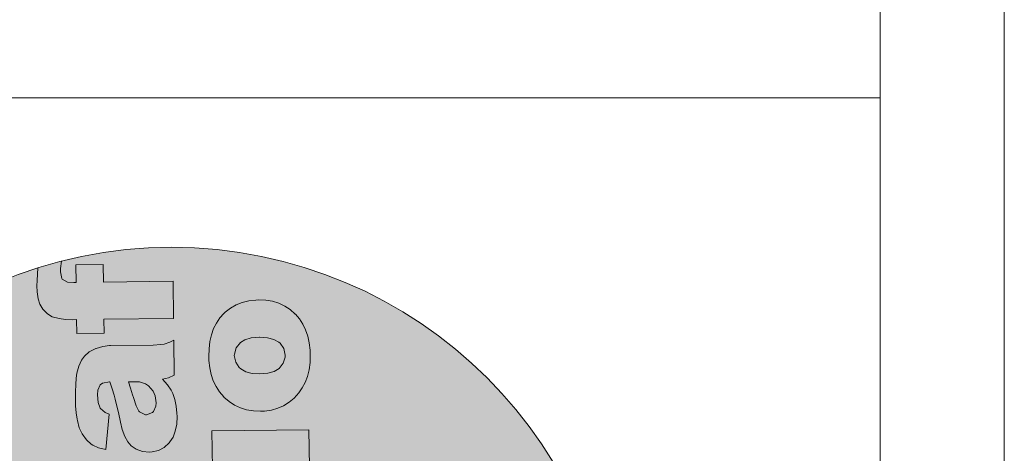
# Model space of a CAD drawing. Header units: millimetres. Extents: x -115268 to 140687, y -37779 to 24471.
# Tile 182 of 256: x 81798 to 82182, y -14496 to -14327. Entities that reach past the tile are written whole.
import ezdxf

# ---------------------------------------------------------------- set-up
doc = ezdxf.new("R2010")
doc.units = ezdxf.units.MM
doc.layers.get('0').update_dxf_attribs({"lineweight": 9})
doc.layers.add('A_CIENKA', color=7, linetype='Continuous', lineweight=9)

# ---------------------------------------------------------------- blocks, each defined once
blk = doc.blocks.new('METRYKA11')
at = {"true_color": 0x000000}
h = blk.add_hatch(color=18, dxfattribs=at)
h.dxf.hatch_style = 1
h.paths.add_polyline_path([(7511428.56, 5508702.86, 1), (7511776.45, 5508702.86, 1)])
at = {"true_color": 0xffffff}
h = blk.add_hatch(color=7, dxfattribs=at)
h.dxf.hatch_style = 1
h.paths.add_polyline_path([(7511581.88, 5508579.4), (7511581.49, 5508579.4), (7511578.94, 5508579.05), (7511576.25, 5508578.25), (7511576.14, 5508578.21), (7511573.63, 5508576.92), (7511571.76, 5508575.28), (7511570.62, 5508573.72), (7511569.49, 5508571.36), (7511568.79, 5508568.65), (7511568.5, 5508566.69), (7511568.32, 5508564.19), (7511568.21, 5508561.35), (7511568.22, 5508558.2), (7511568.28, 5508555.88), (7511568.52, 5508553.19), (7511568.9, 5508550.67), (7511568.98, 5508550.18), (7511569.72, 5508547.38), (7511570.69, 5508545.22), (7511570.83, 5508544.94), (7511572.47, 5508542.68), (7511574.32, 5508541.02), (7511574.95, 5508540.61), (7511577.24, 5508539.58), (7511580.09, 5508538.81), (7511581.36, 5508552.68), (7511579.81, 5508553.32), (7511577.92, 5508554.95), (7511577.1, 5508557.18), (7511576.78, 5508560.19), (7511576.9, 5508561.98), (7511577.82, 5508564.06), (7511578.73, 5508564.71), (7511581.55, 5508565.23), (7511582.54, 5508562.58), (7511583.31, 5508560.13), (7511583.31, 5508560.1), (7511583.75, 5508558.53), (7511584.27, 5508556.25), (7511584.97, 5508553.28), (7511585.75, 5508549.57), (7511586.49, 5508546.64), (7511587.5, 5508543.98), (7511588.65, 5508541.86), (7511590, 5508540.3), (7511591.94, 5508538.99), (7511594.34, 5508538.14), (7511597.11, 5508537.86), (7511598.09, 5508537.94), (7511600.58, 5508538.5), (7511602.81, 5508539.68), (7511604.78, 5508541.5), (7511605.02, 5508541.78), (7511606.26, 5508543.72), (7511607.15, 5508546.05), (7511607.67, 5508548.72), (7511607.81, 5508551.77), (7511607.76, 5508553), (7511607.48, 5508555.76), (7511606.93, 5508558.35), (7511606.13, 5508560.69), (7511605.48, 5508561.95), (7511604.05, 5508564.14), (7511602.13, 5508566.29), (7511604.51, 5508566.81), (7511606.74, 5508567.92), (7511606.57, 5508581.49), (7511605.04, 5508580.77), (7511602.74, 5508580.01), (7511601.51, 5508579.78), (7511598.57, 5508579.6)])
h.paths.add_polyline_path([(7511593.2, 5508565.23), (7511595.52, 5508564.56), (7511596.73, 5508563.73), (7511598.47, 5508561.62), (7511599.3, 5508559.73), (7511599.68, 5508557.11), (7511599.59, 5508555.84), (7511598.64, 5508553.62), (7511598.26, 5508553.23), (7511595.88, 5508552.36), (7511595.46, 5508552.39), (7511593.17, 5508553.56), (7511592.88, 5508553.9), (7511591.84, 5508555.89), (7511590.79, 5508559.1), (7511590.49, 5508560.22), (7511589.69, 5508562.81), (7511588.85, 5508565.32), (7511591.17, 5508565.35)], flags=16)
h.paths.add_polyline_path([(7511594.33, 5508603.93), (7511592.32, 5508602.95), (7511589.31, 5508602.56), (7511568.52, 5508602.31), (7511568.7, 5508587.76), (7511592.75, 5508588.05), (7511594.36, 5508588.11), (7511597.27, 5508588.49), (7511599.82, 5508589.19), (7511601.98, 5508590.24), (7511603.72, 5508591.62), (7511605.24, 5508593.4), (7511606.33, 5508595.62), (7511607, 5508598.15), (7511607.21, 5508601.03), (7511607, 5508603.73), (7511606.45, 5508606.31), (7511605.51, 5508608.57), (7511604.11, 5508610.67), (7511602.3, 5508612.65), (7511600.07, 5508614.58), (7511606.17, 5508614.66), (7511606.01, 5508628.19), (7511568.21, 5508627.73), (7511568.39, 5508613.25), (7511586.58, 5508613.47), (7511589.32, 5508613.36), (7511591.92, 5508612.83), (7511593.76, 5508611.91), (7511595.21, 5508610.17), (7511595.81, 5508607.66), (7511595.62, 5508606.08)])
h.paths.add_polyline_path([(7511567.8, 5508661.95), (7511567.89, 5508653.99), (7511553.52, 5508653.81), (7511561.13, 5508639.39), (7511568.07, 5508639.47), (7511568.13, 5508634.14), (7511578.76, 5508634.27), (7511578.69, 5508639.6), (7511591.98, 5508639.76), (7511593.66, 5508639.79), (7511596.71, 5508640.03), (7511599.19, 5508640.48), (7511601.11, 5508641.1), (7511601.57, 5508641.32), (7511603.72, 5508642.85), (7511605.28, 5508644.94), (7511605.34, 5508645.05), (7511606.06, 5508647.09), (7511606.48, 5508649.69), (7511606.58, 5508652.92), (7511606.49, 5508654.84), (7511606.24, 5508657.47), (7511605.86, 5508660.17), (7511605.27, 5508662.93), (7511595.29, 5508661.76), (7511595.91, 5508659.59), (7511596.3, 5508656.97), (7511595.09, 5508654.77), (7511594.74, 5508654.63), (7511591.87, 5508654.28), (7511578.51, 5508654.12), (7511578.42, 5508662.08)])
h.paths.add_polyline_path([(7511572.98, 5508705.87), (7511572.52, 5508705.45), (7511570.93, 5508703.68), (7511569.56, 5508701.7), (7511568.46, 5508699.51), (7511567.65, 5508697.08), (7511567.05, 5508694.48), (7511566.7, 5508691.67), (7511566.63, 5508688.65), (7511566.68, 5508687.04), (7511566.96, 5508684.2), (7511567.56, 5508681.58), (7511568.36, 5508679.13), (7511569.44, 5508676.87), (7511570.79, 5508674.82), (7511572.56, 5508672.79), (7511574.49, 5508671.11), (7511576.61, 5508669.73), (7511578.9, 5508668.64), (7511581.36, 5508667.86), (7511583.96, 5508667.44), (7511586.73, 5508667.3), (7511588.35, 5508667.39), (7511590.97, 5508667.77), (7511593.45, 5508668.43), (7511595.76, 5508669.44), (7511597.91, 5508670.8), (7511599.89, 5508672.44), (7511601.69, 5508674.39), (7511603.03, 5508676.33), (7511604.2, 5508678.52), (7511605.05, 5508680.91), (7511605.68, 5508683.48), (7511606.04, 5508686.22), (7511606.14, 5508689.17), (7511606.05, 5508691.09), (7511605.73, 5508693.93), (7511605.17, 5508696.59), (7511604.34, 5508699.03), (7511603.26, 5508701.26), (7511601.94, 5508703.28), (7511600.33, 5508705.12), (7511600.23, 5508705.22), (7511598.28, 5508706.92), (7511596.16, 5508708.33), (7511593.87, 5508709.39), (7511591.44, 5508710.13), (7511588.8, 5508710.59), (7511586, 5508710.7), (7511584.87, 5508710.68), (7511582.14, 5508710.33), (7511579.59, 5508709.71), (7511577.22, 5508708.77), (7511575.02, 5508707.48)])
h.paths.add_polyline_path([(7511577.07, 5508686.43), (7511576.58, 5508688.98), (7511576.58, 5508689.54), (7511577.25, 5508691.97), (7511578.91, 5508694.03), (7511580.71, 5508695.17), (7511583.16, 5508695.9), (7511586.32, 5508696.16), (7511589.51, 5508695.94), (7511592, 5508695.31), (7511593.88, 5508694.24), (7511594.41, 5508693.79), (7511595.84, 5508691.67), (7511596.32, 5508689.12), (7511596.33, 5508688.45), (7511595.62, 5508685.99), (7511593.97, 5508683.97), (7511592.09, 5508682.79), (7511589.61, 5508682.09), (7511586.52, 5508681.81), (7511583.5, 5508682.02), (7511581.01, 5508682.65), (7511579.07, 5508683.79), (7511578.5, 5508684.31)], flags=16)
h.paths.add_polyline_path([(7511566.63, 5508757.31), (7511566.8, 5508743.74), (7511572.37, 5508743.81), (7511570.67, 5508742.38), (7511568.84, 5508740.43), (7511567.49, 5508738.42), (7511566.78, 5508736.59), (7511566.25, 5508734.05), (7511566.11, 5508731.11), (7511566.24, 5508728.94), (7511566.8, 5508726.35), (7511567.74, 5508723.97), (7511569.1, 5508721.89), (7511570.88, 5508719.98), (7511571.76, 5508719.25), (7511573.7, 5508718.02), (7511575.96, 5508717.06), (7511578.49, 5508716.39), (7511581.3, 5508715.97), (7511584.35, 5508715.87), (7511587.19, 5508716.04), (7511589.96, 5508716.46), (7511592.47, 5508717.16), (7511594.74, 5508718.1), (7511596.76, 5508719.35), (7511598.11, 5508720.42), (7511599.99, 5508722.3), (7511601.43, 5508724.38), (7511602.46, 5508726.61), (7511603.06, 5508729.07), (7511603.24, 5508731.66), (7511603.04, 5508733.87), (7511602.41, 5508736.42), (7511601.36, 5508738.87), (7511601.22, 5508739.11), (7511599.76, 5508741.09), (7511597.63, 5508743.1), (7511605.48, 5508743.19), (7511605.3, 5508757.78)])
h.paths.add_polyline_path([(7511577.09, 5508733.77), (7511576.52, 5508736.39), (7511577.06, 5508738.96), (7511578.65, 5508741.04), (7511579.73, 5508741.83), (7511582.03, 5508742.7), (7511584.97, 5508743.05), (7511586.51, 5508743), (7511589.15, 5508742.43), (7511591.13, 5508741.3), (7511592.7, 5508739.29), (7511593.25, 5508736.77), (7511592.79, 5508734.2), (7511591.34, 5508732.15), (7511590.55, 5508731.58), (7511588.28, 5508730.68), (7511585.3, 5508730.32), (7511583.13, 5508730.4), (7511580.49, 5508730.93), (7511578.58, 5508731.93)], flags=16)
h.paths.add_polyline_path([(7511591.49, 5508781.03), (7511588.61, 5508781.07), (7511585.49, 5508781.28), (7511582.85, 5508781.7), (7511580.71, 5508782.34), (7511579.05, 5508783.13), (7511579.01, 5508783.19), (7511577.27, 5508785.03), (7511576.64, 5508787.51), (7511576.8, 5508788.78), (7511577.68, 5508791.59), (7511567.29, 5508795.96), (7511566.36, 5508793.88), (7511565.62, 5508791.31), (7511565.41, 5508788.92), (7511565.41, 5508788.74), (7511565.83, 5508786.05), (7511566.94, 5508783.82), (7511567.8, 5508782.85), (7511569.81, 5508781.29), (7511572.57, 5508779.82), (7511566.36, 5508779.74), (7511566.53, 5508766.18), (7511604.32, 5508766.64), (7511604.14, 5508781.19)])
h.paths.add_polyline_path([(7511578.72, 5508838.45), (7511578.34, 5508838.45), (7511575.78, 5508838.14), (7511573.09, 5508837.33), (7511572.99, 5508837.3), (7511570.48, 5508836), (7511568.61, 5508834.37), (7511567.47, 5508832.78), (7511566.34, 5508830.45), (7511565.64, 5508827.74), (7511565.34, 5508825.77), (7511565.16, 5508823.25), (7511565.06, 5508820.44), (7511565.06, 5508817.28), (7511565.12, 5508814.97), (7511565.37, 5508812.27), (7511565.75, 5508809.75), (7511565.83, 5508809.23), (7511566.56, 5508806.43), (7511567.53, 5508804.27), (7511567.68, 5508804.03), (7511569.32, 5508801.77), (7511571.16, 5508800.07), (7511571.8, 5508799.69), (7511574.09, 5508798.63), (7511576.94, 5508797.9), (7511578.21, 5508811.73), (7511576.66, 5508812.41), (7511574.77, 5508814), (7511573.95, 5508816.27), (7511573.63, 5508819.25), (7511573.75, 5508821.07), (7511574.67, 5508823.15), (7511575.57, 5508823.79), (7511578.4, 5508824.29), (7511579.38, 5508821.66), (7511580.15, 5508819.18), (7511580.15, 5508819.15), (7511580.59, 5508817.61), (7511581.11, 5508815.34), (7511581.81, 5508812.33), (7511582.59, 5508808.66), (7511583.33, 5508805.72), (7511584.34, 5508803.07), (7511585.49, 5508800.95), (7511586.84, 5508799.38), (7511588.79, 5508798.08), (7511591.18, 5508797.19), (7511593.96, 5508796.95), (7511594.94, 5508796.99), (7511597.42, 5508797.59), (7511599.65, 5508798.77), (7511601.63, 5508800.58), (7511601.87, 5508800.87), (7511603.11, 5508802.81), (7511603.99, 5508805.1), (7511604.52, 5508807.81), (7511604.66, 5508810.86), (7511604.61, 5508812.08), (7511604.33, 5508814.85), (7511603.77, 5508817.4), (7511602.97, 5508819.74), (7511602.32, 5508821.03), (7511600.9, 5508823.19), (7511598.98, 5508825.37), (7511601.35, 5508825.89), (7511603.58, 5508826.97), (7511603.42, 5508840.58), (7511601.88, 5508839.86), (7511599.58, 5508839.09), (7511598.36, 5508838.87), (7511595.41, 5508838.66)])
h.paths.add_polyline_path([(7511585.7, 5508824.37), (7511588.01, 5508824.4), (7511590.05, 5508824.28), (7511592.37, 5508823.61), (7511593.57, 5508822.82), (7511595.32, 5508820.7), (7511596.15, 5508818.82), (7511596.53, 5508816.19), (7511596.44, 5508814.89), (7511595.48, 5508812.71), (7511595.1, 5508812.32), (7511592.73, 5508811.45), (7511592.31, 5508811.48), (7511590.01, 5508812.64), (7511589.73, 5508812.95), (7511588.69, 5508814.98), (7511587.63, 5508818.19), (7511587.34, 5508819.31), (7511586.54, 5508821.89)], flags=16)
h.paths.add_polyline_path([(7511565.26, 5508870.02), (7511565.35, 5508863.12), (7511564.43, 5508863.1), (7511562.01, 5508863.25), (7511559.81, 5508864.48), (7511559.23, 5508867.21), (7511559.28, 5508868.51), (7511559.6, 5508871.43, 0.013685), (7511550.44, 5508868.83), (7511550.23, 5508866.33), (7511550.12, 5508863.91), (7511550.07, 5508861.84), (7511550.21, 5508859.42), (7511550.59, 5508856.73), (7511551.25, 5508854.63), (7511552.39, 5508852.65), (7511554.13, 5508850.85), (7511556.01, 5508849.75), (7511558.71, 5508849.01), (7511561.24, 5508848.69), (7511563.8, 5508848.58), (7511565.52, 5508848.6), (7511565.59, 5508843.17), (7511576.21, 5508843.3), (7511576.14, 5508848.73), (7511603.32, 5508849.06), (7511603.14, 5508863.58), (7511575.97, 5508863.24), (7511575.88, 5508870.15)])
h.paths.add_polyline_path([(7511621.34, 5508849.25), (7511619.99, 5508847.27), (7511618.9, 5508845.08), (7511618.05, 5508842.68), (7511617.45, 5508840.08), (7511617.13, 5508837.27), (7511617.03, 5508834.26), (7511617.09, 5508832.64), (7511617.4, 5508829.81), (7511617.96, 5508827.15), (7511618.8, 5508824.7), (7511619.87, 5508822.47), (7511621.23, 5508820.42), (7511622.98, 5508818.37), (7511624.92, 5508816.71), (7511627.04, 5508815.3), (7511629.34, 5508814.21), (7511631.77, 5508813.47), (7511634.4, 5508813.01), (7511637.17, 5508812.9), (7511638.78, 5508812.96), (7511641.41, 5508813.34), (7511643.89, 5508814.04), (7511646.19, 5508815.04), (7511648.35, 5508816.37), (7511650.29, 5508818.01), (7511652.09, 5508819.99), (7511653.47, 5508821.94), (7511654.6, 5508824.12), (7511655.49, 5508826.48), (7511656.12, 5508829.05), (7511656.47, 5508831.83), (7511656.54, 5508834.77), (7511656.48, 5508836.66), (7511656.17, 5508839.5), (7511655.58, 5508842.16), (7511654.74, 5508844.6), (7511653.69, 5508846.83), (7511652.34, 5508848.89), (7511650.77, 5508850.69), (7511650.67, 5508850.79), (7511648.72, 5508852.52), (7511646.6, 5508853.9), (7511644.3, 5508854.96), (7511641.84, 5508855.74), (7511639.21, 5508856.16), (7511636.43, 5508856.3), (7511635.31, 5508856.25), (7511632.58, 5508855.94), (7511630.03, 5508855.31), (7511627.66, 5508854.34), (7511625.46, 5508853.05), (7511623.41, 5508851.48), (7511622.93, 5508851.02)])
h.paths.add_polyline_path([(7511626.98, 5508834.59), (7511627.01, 5508835.11), (7511627.68, 5508837.58), (7511629.34, 5508839.63), (7511631.12, 5508840.74), (7511633.6, 5508841.47), (7511636.73, 5508841.76), (7511639.94, 5508841.55), (7511642.44, 5508840.91), (7511644.31, 5508839.85), (7511644.84, 5508839.36), (7511646.27, 5508837.28), (7511646.76, 5508834.72), (7511646.73, 5508834.02), (7511646.06, 5508831.59), (7511644.4, 5508829.57), (7511644.4, 5508829.54), (7511642.49, 5508828.39), (7511640.01, 5508827.66), (7511636.96, 5508827.42), (7511633.94, 5508827.59), (7511631.44, 5508828.26), (7511629.5, 5508829.39), (7511628.9, 5508829.91), (7511627.51, 5508832.03)], flags=16)
h.paths.add_polyline_path([(7511618.26, 5508805.2), (7511618.44, 5508790.72), (7511656.23, 5508791.18), (7511656.05, 5508805.66)])
h.paths.add_polyline_path([(7511604.14, 5508781.19), (7511604.32, 5508766.64), (7511622.48, 5508766.86), (7511621.93, 5508766.29), (7511620.27, 5508764.2), (7511619.07, 5508761.87), (7511618.76, 5508760.99), (7511618.16, 5508758.46), (7511617.99, 5508755.69), (7511618.19, 5508753.17), (7511618.82, 5508750.65), (7511619.83, 5508748.35), (7511621.26, 5508746.23), (7511623.11, 5508744.32), (7511624.7, 5508743.11), (7511626.78, 5508741.94), (7511629.07, 5508741.06), (7511631.64, 5508740.43), (7511634.48, 5508740.08), (7511637.57, 5508739.97), (7511639.57, 5508740.07), (7511642.33, 5508740.42), (7511644.92, 5508741.01), (7511647.36, 5508741.85), (7511649.67, 5508742.92), (7511651.79, 5508744.25), (7511652.45, 5508744.75), (7511654.29, 5508746.52), (7511655.73, 5508748.54), (7511656.76, 5508750.8), (7511657.32, 5508753.33), (7511657.5, 5508756.1), (7511657.37, 5508758.06), (7511656.81, 5508760.65), (7511655.8, 5508763.06), (7511655.02, 5508764.24), (7511653.28, 5508766.15), (7511650.94, 5508768.19), (7511656.51, 5508768.25), (7511656.35, 5508781.82)])
h.paths.add_polyline_path([(7511634.51, 5508766.76), (7511637.52, 5508767.08), (7511640.15, 5508766.93), (7511642.72, 5508766.37), (7511644.65, 5508765.29), (7511646.3, 5508763.22), (7511646.85, 5508760.7), (7511646.36, 5508758.38), (7511644.73, 5508756.33), (7511643.45, 5508755.51), (7511641.07, 5508754.74), (7511637.99, 5508754.46), (7511635.39, 5508754.57), (7511632.79, 5508755.13), (7511630.92, 5508756.09), (7511629.39, 5508757.86), (7511628.74, 5508760.41), (7511629.33, 5508763.01), (7511630.88, 5508765.1), (7511632.13, 5508765.96)], flags=16)
h.paths.add_polyline_path([(7511619.14, 5508732.77), (7511619.32, 5508718.29), (7511637.48, 5508718.51), (7511640.25, 5508718.41), (7511642.85, 5508717.91), (7511644.69, 5508716.99), (7511646.11, 5508715.25), (7511646.7, 5508712.73), (7511646.55, 5508711.12), (7511645.28, 5508709), (7511645.24, 5508709), (7511643.25, 5508707.99), (7511640.24, 5508707.64), (7511619.45, 5508707.39), (7511619.63, 5508692.84), (7511643.68, 5508693.13), (7511645.26, 5508693.19), (7511648.2, 5508693.57), (7511650.71, 5508694.27), (7511652.88, 5508695.31), (7511654.65, 5508696.67), (7511656.13, 5508698.47), (7511657.26, 5508700.69), (7511657.93, 5508703.23), (7511658.11, 5508706.07), (7511657.94, 5508708.8), (7511657.34, 5508711.39), (7511656.44, 5508713.62), (7511656.37, 5508713.76), (7511655.01, 5508715.75), (7511653.23, 5508717.69), (7511650.97, 5508719.66), (7511657.1, 5508719.73), (7511656.94, 5508733.23)])
h.paths.add_polyline_path([(7511630.4, 5508678.24), (7511630.3, 5508686.2), (7511619.71, 5508686.07), (7511619.81, 5508678.11), (7511605.4, 5508677.94), (7511613.04, 5508663.51), (7511619.99, 5508663.6), (7511620.05, 5508658.27), (7511630.64, 5508658.4), (7511630.57, 5508663.73), (7511643.9, 5508663.89), (7511645.54, 5508663.91), (7511648.63, 5508664.16), (7511651.11, 5508664.61), (7511653.03, 5508665.23), (7511653.48, 5508665.44), (7511655.64, 5508666.98), (7511657.19, 5508669.06), (7511657.94, 5508671.18), (7511658.36, 5508673.81), (7511658.46, 5508677.04), (7511658.4, 5508678.97), (7511658.16, 5508681.6), (7511657.74, 5508684.26), (7511657.18, 5508687.05), (7511647.17, 5508685.88), (7511647.83, 5508683.71), (7511648.21, 5508681.14), (7511646.97, 5508678.9), (7511646.63, 5508678.76), (7511643.79, 5508678.41)])
h.paths.add_polyline_path([(7511639.73, 5508652.13), (7511638.55, 5508651.13), (7511636.89, 5508649.15), (7511635.62, 5508646.68), (7511635.55, 5508646.47), (7511634.91, 5508644.5), (7511634.34, 5508642.07), (7511633.89, 5508639.19), (7511633.47, 5508635.89), (7511633.31, 5508634.48), (7511632.82, 5508631.5), (7511632.25, 5508629.58), (7511630.2, 5508628.24), (7511628.05, 5508629.33), (7511627.62, 5508630.1), (7511627.13, 5508632.9), (7511627.28, 5508634.69), (7511628.23, 5508637.05), (7511628.58, 5508637.51), (7511630.88, 5508638.84), (7511629.38, 5508652.56), (7511627.77, 5508651.88), (7511625.4, 5508650.52), (7511623.53, 5508648.95), (7511622.87, 5508648.24), (7511621.43, 5508646.05), (7511620.41, 5508643.51), (7511620.04, 5508642.07), (7511619.68, 5508639.72), (7511619.5, 5508636.87), (7511619.48, 5508633.51), (7511619.58, 5508630.77), (7511619.86, 5508627.94), (7511620.31, 5508625.45), (7511620.93, 5508623.32), (7511621.8, 5508621.37), (7511623.26, 5508619.18), (7511625.04, 5508617.41), (7511626.42, 5508616.48), (7511628.81, 5508615.6), (7511631.51, 5508615.32), (7511632.77, 5508615.4), (7511635.29, 5508616.06), (7511637.55, 5508617.39), (7511638.35, 5508618.1), (7511640.12, 5508620.08), (7511641.32, 5508622.41), (7511641.85, 5508624.17), (7511642.42, 5508626.49), (7511642.98, 5508629.41), (7511643.61, 5508632.89), (7511643.87, 5508634.44), (7511644.46, 5508637.46), (7511645, 5508639.11), (7511645.31, 5508639.64), (7511647.47, 5508640.83), (7511649.73, 5508639.59), (7511650.63, 5508637.88), (7511651.05, 5508635.08), (7511650.9, 5508633.08), (7511649.98, 5508630.79), (7511648.84, 5508629.59), (7511646.36, 5508628.26), (7511647.87, 5508613.9), (7511650.35, 5508614.7), (7511652.65, 5508615.96), (7511654.59, 5508617.6), (7511656.22, 5508619.65), (7511656.9, 5508620.88), (7511657.68, 5508622.89), (7511658.29, 5508625.21), (7511658.71, 5508627.92), (7511658.95, 5508631.01), (7511658.98, 5508634.41), (7511658.96, 5508635.81), (7511658.75, 5508638.82), (7511658.37, 5508641.52), (7511657.78, 5508643.93), (7511657.05, 5508645.99), (7511656.98, 5508646.13), (7511655.58, 5508648.64), (7511653.95, 5508650.65), (7511652, 5508652.17), (7511650.66, 5508652.89), (7511648.16, 5508653.77), (7511645.63, 5508654.06), (7511644.61, 5508653.98), (7511642.06, 5508653.38)])
blk.add_line((7511878.67, 5508935.17), (7511878.67, 5506025.17))
at = {"color": 7, "lineweight": 0}
for p, q in [((7511550.44, 5508868.83), (7511550.23, 5508866.33)), ((7511559.23, 5508867.21), (7511559.28, 5508868.51)), ((7511559.28, 5508868.51), (7511559.6, 5508871.43)), ((7511575.88, 5508870.15), (7511565.26, 5508870.02)), ((7511565.26, 5508870.02), (7511565.35, 5508863.12)), ((7511575.97, 5508863.24), (7511575.88, 5508870.15)), ((7511550.23, 5508866.33), (7511550.12, 5508863.91)), ((7511559.79, 5508864.59), (7511559.23, 5508867.21)), ((7511559.93, 5508864.42), (7511559.79, 5508864.59)), ((7511550.12, 5508863.91), (7511550.07, 5508861.84)), ((7511550.07, 5508861.84), (7511550.21, 5508859.42)), ((7511562.01, 5508863.25), (7511559.93, 5508864.42)), ((7511564.43, 5508863.1), (7511562.01, 5508863.25)), ((7511565.35, 5508863.12), (7511564.43, 5508863.1)), ((7511603.14, 5508863.58), (7511575.97, 5508863.24)), ((7511603.32, 5508849.06), (7511603.14, 5508863.58)), ((7511550.21, 5508859.42), (7511550.59, 5508856.73)), ((7511550.59, 5508856.73), (7511551.25, 5508854.63)), ((7511551.25, 5508854.63), (7511552.39, 5508852.65)), ((7511627.66, 5508854.34), (7511625.46, 5508853.05)), ((7511630.03, 5508855.31), (7511627.66, 5508854.34)), ((7511632.58, 5508855.94), (7511630.03, 5508855.31)), ((7511635.31, 5508856.25), (7511632.58, 5508855.94)), ((7511636.43, 5508856.3), (7511635.31, 5508856.25)), ((7511639.21, 5508856.16), (7511636.43, 5508856.3)), ((7511641.84, 5508855.74), (7511639.21, 5508856.16)), ((7511644.3, 5508854.96), (7511641.84, 5508855.74)), ((7511646.6, 5508853.9), (7511644.3, 5508854.96)), ((7511648.72, 5508852.52), (7511646.6, 5508853.9)), ((7511552.39, 5508852.65), (7511554.13, 5508850.85)), ((7511554.13, 5508850.85), (7511556.01, 5508849.75)), ((7511556.01, 5508849.75), (7511558.71, 5508849.01)), ((7511621.34, 5508849.25), (7511619.99, 5508847.27)), ((7511622.93, 5508851.02), (7511621.34, 5508849.25)), ((7511623.41, 5508851.48), (7511622.93, 5508851.02)), ((7511625.46, 5508853.05), (7511623.41, 5508851.48)), ((7511650.67, 5508850.79), (7511648.72, 5508852.52)), ((7511650.77, 5508850.69), (7511650.67, 5508850.79)), ((7511652.34, 5508848.89), (7511650.77, 5508850.69)), ((7511558.71, 5508849.01), (7511561.24, 5508848.69)), ((7511561.24, 5508848.69), (7511563.8, 5508848.58)), ((7511563.8, 5508848.58), (7511565.52, 5508848.6)), ((7511565.52, 5508848.6), (7511565.59, 5508843.17)), ((7511576.14, 5508848.73), (7511603.32, 5508849.06)), ((7511576.21, 5508843.3), (7511576.14, 5508848.73)), ((7511619.99, 5508847.27), (7511618.9, 5508845.08)), ((7511653.69, 5508846.83), (7511652.34, 5508848.89)), ((7511654.74, 5508844.6), (7511653.69, 5508846.83)), ((7511565.59, 5508843.17), (7511576.21, 5508843.3)), ((7511618.05, 5508842.68), (7511617.45, 5508840.08)), ((7511618.9, 5508845.08), (7511618.05, 5508842.68)), ((7511633.6, 5508841.47), (7511636.65, 5508841.75)), ((7511636.65, 5508841.75), (7511636.82, 5508841.76)), ((7511636.82, 5508841.76), (7511639.94, 5508841.55)), ((7511655.58, 5508842.16), (7511654.74, 5508844.6)), ((7511656.17, 5508839.5), (7511655.58, 5508842.16)), ((7511575.78, 5508838.14), (7511573.09, 5508837.33)), ((7511578.34, 5508838.45), (7511575.78, 5508838.14)), ((7511578.72, 5508838.45), (7511578.34, 5508838.45)), ((7511595.41, 5508838.66), (7511578.72, 5508838.45)), ((7511598.36, 5508838.87), (7511595.41, 5508838.66)), ((7511599.58, 5508839.09), (7511598.36, 5508838.87)), ((7511601.88, 5508839.86), (7511599.58, 5508839.09)), ((7511603.42, 5508840.58), (7511601.88, 5508839.86)), ((7511603.58, 5508826.97), (7511603.42, 5508840.58)), ((7511617.45, 5508840.08), (7511617.13, 5508837.27)), ((7511627.68, 5508837.58), (7511629.34, 5508839.63)), ((7511629.34, 5508839.63), (7511631.12, 5508840.74)), ((7511631.12, 5508840.74), (7511633.6, 5508841.47)), ((7511639.94, 5508841.55), (7511642.44, 5508840.91)), ((7511642.44, 5508840.91), (7511644.31, 5508839.85)), ((7511644.31, 5508839.85), (7511644.84, 5508839.36)), ((7511644.84, 5508839.36), (7511646.27, 5508837.28)), ((7511656.48, 5508836.66), (7511656.17, 5508839.5)), ((7511568.61, 5508834.37), (7511567.47, 5508832.78)), ((7511570.48, 5508836), (7511568.61, 5508834.37)), ((7511572.99, 5508837.3), (7511570.48, 5508836)), ((7511573.09, 5508837.33), (7511572.99, 5508837.3)), ((7511617.13, 5508837.27), (7511617.03, 5508834.26)), ((7511617.03, 5508834.26), (7511617.09, 5508832.64)), ((7511626.98, 5508834.59), (7511627.01, 5508835.11)), ((7511627.51, 5508832.03), (7511626.98, 5508834.59)), ((7511627.01, 5508835.11), (7511627.68, 5508837.58)), ((7511646.73, 5508834.02), (7511646.06, 5508831.59)), ((7511646.27, 5508837.28), (7511646.76, 5508834.72)), ((7511646.76, 5508834.72), (7511646.73, 5508834.02)), ((7511656.47, 5508831.83), (7511656.54, 5508834.77)), ((7511656.54, 5508834.77), (7511656.48, 5508836.66)), ((7511566.34, 5508830.45), (7511565.64, 5508827.74)), ((7511567.47, 5508832.78), (7511566.34, 5508830.45)), ((7511617.09, 5508832.64), (7511617.4, 5508829.81)), ((7511628.9, 5508829.91), (7511627.51, 5508832.03)), ((7511646.06, 5508831.59), (7511644.4, 5508829.57)), ((7511656.12, 5508829.05), (7511656.47, 5508831.83)), ((7511565.64, 5508827.74), (7511565.34, 5508825.77)), ((7511601.35, 5508825.89), (7511603.58, 5508826.97)), ((7511617.4, 5508829.81), (7511617.96, 5508827.15)), ((7511617.96, 5508827.15), (7511618.8, 5508824.7)), ((7511629.5, 5508829.39), (7511628.9, 5508829.91)), ((7511631.44, 5508828.26), (7511629.5, 5508829.39)), ((7511633.94, 5508827.59), (7511631.44, 5508828.26)), ((7511636.96, 5508827.42), (7511633.94, 5508827.59)), ((7511640.01, 5508827.66), (7511636.96, 5508827.42)), ((7511642.49, 5508828.39), (7511640.01, 5508827.66)), ((7511644.4, 5508829.54), (7511642.49, 5508828.39)), ((7511644.4, 5508829.57), (7511644.4, 5508829.54)), ((7511654.6, 5508824.12), (7511655.49, 5508826.48)), ((7511655.49, 5508826.48), (7511656.12, 5508829.05)), ((7511565.16, 5508823.25), (7511565.06, 5508820.44)), ((7511565.34, 5508825.77), (7511565.16, 5508823.25)), ((7511573.75, 5508821.07), (7511574.67, 5508823.15)), ((7511574.67, 5508823.15), (7511575.57, 5508823.79)), ((7511575.57, 5508823.79), (7511578.37, 5508824.28)), ((7511578.37, 5508824.28), (7511578.41, 5508824.28)), ((7511578.41, 5508824.28), (7511579.38, 5508821.66)), ((7511585.7, 5508824.37), (7511588.01, 5508824.4)), ((7511586.54, 5508821.89), (7511585.7, 5508824.37)), ((7511588.01, 5508824.4), (7511590.05, 5508824.28)), ((7511590.05, 5508824.28), (7511592.37, 5508823.61)), ((7511592.37, 5508823.61), (7511593.57, 5508822.82)), ((7511593.57, 5508822.82), (7511595.32, 5508820.7)), ((7511598.98, 5508825.37), (7511601.35, 5508825.89)), ((7511600.9, 5508823.19), (7511598.98, 5508825.37)), ((7511602.32, 5508821.03), (7511600.9, 5508823.19)), ((7511618.8, 5508824.7), (7511619.87, 5508822.47)), ((7511619.87, 5508822.47), (7511621.23, 5508820.42)), ((7511653.47, 5508821.94), (7511654.6, 5508824.12)), ((7511565.06, 5508820.44), (7511565.06, 5508817.28)), ((7511573.63, 5508819.25), (7511573.75, 5508821.07)), ((7511573.95, 5508816.27), (7511573.63, 5508819.25)), ((7511579.38, 5508821.66), (7511580.15, 5508819.18)), ((7511580.15, 5508819.18), (7511580.15, 5508819.15)), ((7511580.15, 5508819.15), (7511580.59, 5508817.61)), ((7511587.34, 5508819.31), (7511586.54, 5508821.89)), ((7511587.63, 5508818.19), (7511587.34, 5508819.31)), ((7511595.32, 5508820.7), (7511596.15, 5508818.82)), ((7511596.15, 5508818.82), (7511596.53, 5508816.19)), ((7511602.97, 5508819.74), (7511602.32, 5508821.03)), ((7511603.77, 5508817.4), (7511602.97, 5508819.74)), ((7511621.23, 5508820.42), (7511622.83, 5508818.55)), ((7511622.83, 5508818.55), (7511622.94, 5508818.41)), ((7511650.29, 5508818.01), (7511652.09, 5508819.99)), ((7511652.09, 5508819.99), (7511653.47, 5508821.94)), ((7511565.06, 5508817.28), (7511565.12, 5508814.97)), ((7511565.12, 5508814.97), (7511565.37, 5508812.27)), ((7511574.74, 5508814.07), (7511573.95, 5508816.27)), ((7511580.59, 5508817.61), (7511581.11, 5508815.34)), ((7511581.11, 5508815.34), (7511581.81, 5508812.33)), ((7511588.69, 5508814.98), (7511587.63, 5508818.19)), ((7511589.73, 5508812.95), (7511588.69, 5508814.98)), ((7511596.44, 5508814.89), (7511595.48, 5508812.71)), ((7511596.53, 5508816.19), (7511596.44, 5508814.89)), ((7511604.33, 5508814.85), (7511603.77, 5508817.4)), ((7511604.61, 5508812.08), (7511604.33, 5508814.85)), ((7511622.94, 5508818.41), (7511624.92, 5508816.71)), ((7511624.92, 5508816.71), (7511627.04, 5508815.3)), ((7511627.04, 5508815.3), (7511629.34, 5508814.21)), ((7511643.89, 5508814.04), (7511646.19, 5508815.04)), ((7511646.19, 5508815.04), (7511648.35, 5508816.37)), ((7511648.35, 5508816.37), (7511650.29, 5508818.01)), ((7511565.37, 5508812.27), (7511565.75, 5508809.75)), ((7511574.85, 5508813.93), (7511574.74, 5508814.07)), ((7511576.66, 5508812.41), (7511574.85, 5508813.93)), ((7511578.21, 5508811.73), (7511576.66, 5508812.41)), ((7511576.94, 5508797.9), (7511578.21, 5508811.73)), ((7511581.81, 5508812.33), (7511582.59, 5508808.66)), ((7511590.01, 5508812.64), (7511589.73, 5508812.95)), ((7511592.31, 5508811.48), (7511590.01, 5508812.64)), ((7511592.73, 5508811.45), (7511592.31, 5508811.48)), ((7511595.1, 5508812.32), (7511592.73, 5508811.45)), ((7511595.48, 5508812.71), (7511595.1, 5508812.32)), ((7511604.66, 5508810.86), (7511604.61, 5508812.08)), ((7511629.34, 5508814.21), (7511631.77, 5508813.47)), ((7511631.77, 5508813.47), (7511634.4, 5508813.01)), ((7511634.4, 5508813.01), (7511637.17, 5508812.9)), ((7511637.17, 5508812.9), (7511638.78, 5508812.96)), ((7511638.78, 5508812.96), (7511641.41, 5508813.34)), ((7511641.41, 5508813.34), (7511643.89, 5508814.04)), ((7511565.75, 5508809.75), (7511565.83, 5508809.23)), ((7511565.83, 5508809.23), (7511566.56, 5508806.43)), ((7511582.59, 5508808.66), (7511583.33, 5508805.72)), ((7511603.99, 5508805.1), (7511604.52, 5508807.81)), ((7511604.52, 5508807.81), (7511604.66, 5508810.86)), ((7511566.56, 5508806.43), (7511567.53, 5508804.27)), ((7511567.53, 5508804.27), (7511567.68, 5508804.03)), ((7511567.68, 5508804.03), (7511569.32, 5508801.77)), ((7511583.33, 5508805.72), (7511584.34, 5508803.07)), ((7511603.11, 5508802.81), (7511603.99, 5508805.1)), ((7511656.05, 5508805.66), (7511618.26, 5508805.2)), ((7511618.26, 5508805.2), (7511618.44, 5508790.72)), ((7511656.23, 5508791.18), (7511656.05, 5508805.66)), ((7511569.32, 5508801.77), (7511571.16, 5508800.07)), ((7511571.16, 5508800.07), (7511571.8, 5508799.69)), ((7511571.8, 5508799.69), (7511574.09, 5508798.63)), ((7511584.34, 5508803.07), (7511585.49, 5508800.95)), ((7511585.49, 5508800.95), (7511586.84, 5508799.38)), ((7511586.84, 5508799.38), (7511588.79, 5508798.08)), ((7511599.65, 5508798.77), (7511601.63, 5508800.58)), ((7511601.63, 5508800.58), (7511601.87, 5508800.87)), ((7511601.87, 5508800.87), (7511603.11, 5508802.81)), ((7511574.09, 5508798.63), (7511576.94, 5508797.9)), ((7511588.79, 5508798.08), (7511591.18, 5508797.19)), ((7511591.18, 5508797.19), (7511593.96, 5508796.95)), ((7511593.96, 5508796.95), (7511594.94, 5508796.99)), ((7511594.94, 5508796.99), (7511597.42, 5508797.59)), ((7511597.42, 5508797.59), (7511599.65, 5508798.77))]:
    blk.add_line(p, q, dxfattribs=at)
blk.add_lwpolyline([(7511378.67, 5508935.17), (7511878.67, 5508935.17)])
at = {"color": 7}
blk.add_circle((7511602.5, 5508702.86), 173.94, dxfattribs=at)
blk.add_circle((7511602.5, 5508702.86), 173.94, dxfattribs=at)

msp = doc.modelspace()

# ---------------------------------------------------------------- linework, layer by layer
msp.add_line((82133.42001, -13152.10169), (82133.42001, -17267.67311))
at = {"layer": 'A_CIENKA', "color": 1}
msp.add_lwpolyline([(76241.76855, -13109.67311), (82181.76855, -13109.67311), (82181.76855, -17310.10169), (76241.76855, -17310.10169), (76241.76855, -13109.67311)], dxfattribs=at)
at = {"layer": 'A_CIENKA'}
msp.add_lwpolyline([(76496.33997, -13152.10169), (82133.42001, -13152.10169), (82133.42001, -17267.67311), (76496.33997, -17267.67311)], close=True, dxfattribs=at)

# ---------------------------------------------------------------- block references
at = {"layer": 'A_CIENKA', "color": 3}
msp.add_blockref('METRYKA11', (-7429745.24954, -5523292.84568), dxfattribs=at)

doc.saveas('drawing.dxf')
